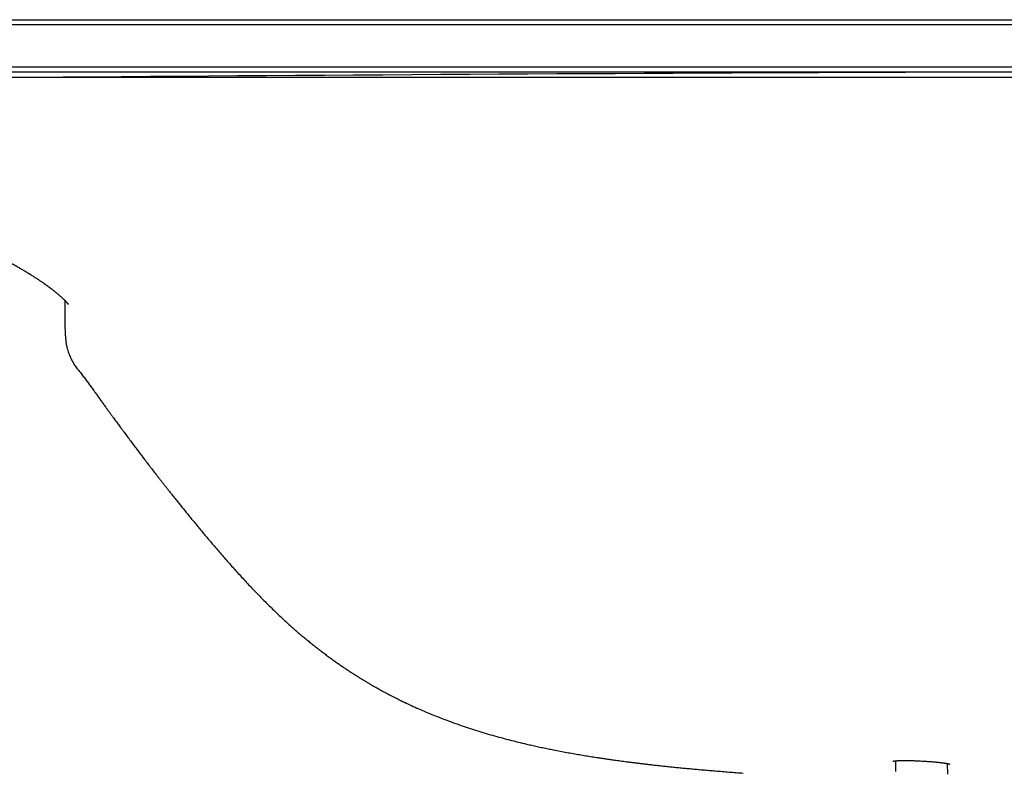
# Model space of a CAD drawing. Header units: millimetres. Extents: x 8 to 947, y 12 to 569.
# Tile 8 of 25: x 324 to 418, y 497 to 569. Entities that reach past the tile are written whole.
import ezdxf

# ---------------------------------------------------------------- set-up
doc = ezdxf.new("R2010")
doc.units = ezdxf.units.MM

msp = doc.modelspace()

# ---------------------------------------------------------------- linework, layer by layer
at = {"color": 7, "linetype": 'Continuous', "lineweight": 30}
for p, q in [((320.5, 568.76), (650.5, 568.76)), ((650.5, 568.26), (320.5, 568.26)), ((320.5, 564.26), (650.5, 564.26)), ((650.5, 563.76), (320.5, 563.76)), ((320.406, 563.26), (650.594, 563.26)), ((328.559, 563.26), (328.549, 563.26)), ((328.861, 563.263), (328.854, 563.262)), ((329.852, 535.425), (329.851, 535.424)), ((408.018, 497.973), (408.012, 497.112)), ((410.395, 497.959), (410.552, 497.951)), ((412.991, 496.683), (412.984, 497.707)), ((408.012, 497.112), (408.011, 496.952))]:
    msp.add_line(p, q, dxfattribs=at)
msp.add_arc((485.5, -19436.124), 20000, 90.1953684, 90.449789, dxfattribs=at)
for points, knots in [([(328.996, 563.264), (328.995, 563.264), (328.992, 563.264), (328.972, 563.263), (328.94, 563.263), (328.903, 563.263), (328.872, 563.263), (328.861, 563.263)], [0, 0, 0, 0, 0.218969, 0.437573, 0.655939, 0.87419, 1, 1, 1, 1]), ([(323.104, 545.729), (323.137, 545.712), (323.198, 545.679), (323.285, 545.632), (323.361, 545.591), (323.429, 545.554), (323.494, 545.518), (323.557, 545.484), (323.617, 545.452), (323.678, 545.418), (323.74, 545.384), (323.806, 545.347), (323.868, 545.312), (323.93, 545.277), (323.998, 545.239), (324.07, 545.197), (324.165, 545.143), (324.277, 545.079), (324.4, 545.008), (324.518, 544.94), (324.628, 544.875), (324.731, 544.814), (324.821, 544.76), (324.894, 544.716), (324.951, 544.682), (324.996, 544.655), (325.034, 544.632), (325.066, 544.612), (325.093, 544.596), (325.115, 544.582), (325.137, 544.569), (325.165, 544.552), (325.201, 544.529), (325.248, 544.5), (325.305, 544.465), (325.371, 544.424), (325.442, 544.38), (325.541, 544.318), (325.663, 544.241), (325.805, 544.149), (325.94, 544.062), (326.069, 543.977), (326.187, 543.898), (326.297, 543.824), (326.399, 543.755), (326.502, 543.685), (326.584, 543.628), (326.643, 543.587), (326.679, 543.562), (326.71, 543.54), (326.735, 543.522), (326.755, 543.508), (326.775, 543.494), (326.798, 543.478), (326.828, 543.456), (326.866, 543.43), (326.909, 543.398), (326.956, 543.364), (327.003, 543.33), (327.048, 543.297), (327.091, 543.266), (327.13, 543.237), (327.166, 543.211), (327.197, 543.187), (327.223, 543.168), (327.246, 543.151), (327.272, 543.131), (327.308, 543.104), (327.356, 543.068), (327.411, 543.026), (327.472, 542.979), (327.538, 542.928), (327.602, 542.877), (327.662, 542.829), (327.715, 542.787), (327.764, 542.748), (327.81, 542.711), (327.853, 542.675), (327.896, 542.64), (327.94, 542.603), (327.986, 542.564), (328.042, 542.517), (328.107, 542.461), (328.185, 542.393), (328.261, 542.325), (328.339, 542.255), (328.399, 542.199), (328.445, 542.156), (328.477, 542.125), (328.509, 542.094), (328.536, 542.068), (328.559, 542.047), (328.576, 542.03), (328.594, 542.012), (328.613, 541.993), (328.631, 541.974), (328.648, 541.958), (328.666, 541.939), (328.689, 541.916), (328.717, 541.887), (328.746, 541.856), (328.773, 541.828), (328.793, 541.805), (328.808, 541.789), (328.818, 541.778), (328.828, 541.766), (328.84, 541.754), (328.85, 541.742), (328.86, 541.731), (328.868, 541.721), (328.879, 541.709), (328.89, 541.695), (328.902, 541.682), (328.912, 541.67), (328.922, 541.658), (328.932, 541.645), (328.942, 541.632), (328.952, 541.621), (328.959, 541.611), (328.965, 541.603), (328.97, 541.597), (328.977, 541.588), (328.984, 541.578), (328.989, 541.57), (328.989, 541.571), (328.989, 541.571)], [0, 0, 0, 0, 0.011674, 0.022015, 0.031169, 0.039272, 0.046455, 0.054668, 0.061759, 0.067957, 0.07671, 0.084421, 0.091752, 0.099242, 0.10732, 0.116316, 0.125715, 0.142027, 0.157143, 0.171057, 0.185402, 0.19818, 0.209386, 0.219015, 0.225457, 0.230965, 0.235752, 0.239847, 0.243252, 0.245964, 0.248299, 0.251629, 0.256355, 0.26235, 0.269616, 0.278154, 0.287641, 0.297037, 0.316601, 0.335385, 0.353386, 0.370607, 0.387759, 0.401744, 0.415991, 0.430502, 0.445163, 0.45106, 0.456216, 0.46063, 0.464302, 0.46723, 0.469648, 0.472949, 0.477363, 0.482892, 0.489537, 0.496822, 0.503914, 0.510797, 0.51747, 0.523402, 0.529141, 0.534192, 0.538328, 0.541557, 0.544693, 0.551079, 0.558781, 0.56775, 0.57781, 0.588951, 0.6006, 0.610658, 0.61997, 0.628429, 0.636699, 0.644427, 0.651977, 0.660355, 0.669475, 0.678, 0.692717, 0.707762, 0.725741, 0.741227, 0.758498, 0.766917, 0.774369, 0.782171, 0.790768, 0.795029, 0.799554, 0.804381, 0.809607, 0.815155, 0.819978, 0.823761, 0.830783, 0.840505, 0.850052, 0.858577, 0.867891, 0.871826, 0.875185, 0.879209, 0.884149, 0.888787, 0.892489, 0.896044, 0.900451, 0.906884, 0.912362, 0.917474, 0.922973, 0.92918, 0.936504, 0.943511, 0.949328, 0.954306, 0.959204, 0.964068, 0.976983, 0.991507, 1, 1, 1, 1]), ([(328.711, 538.568), (328.711, 538.625), (328.71, 538.746), (328.708, 538.927), (328.706, 539.123), (328.704, 539.332), (328.703, 539.554), (328.7, 539.79), (328.698, 540.04), (328.696, 540.303), (328.694, 540.579), (328.691, 540.869), (328.688, 541.173), (328.686, 541.49), (328.683, 541.742), (328.682, 541.887), (328.682, 541.923)], [0, 0, 0, 0, 0.041177, 0.087834, 0.139982, 0.197628, 0.260778, 0.329436, 0.403605, 0.483288, 0.568487, 0.659204, 0.755441, 0.857198, 0.964476, 1, 1, 1, 1]), ([(328.715, 538.566), (328.717, 538.504), (328.721, 538.371), (328.736, 538.168), (328.76, 537.958), (328.792, 537.752), (328.837, 537.53), (328.895, 537.295), (328.971, 537.047), (329.056, 536.81), (329.149, 536.584), (329.249, 536.369), (329.356, 536.163), (329.471, 535.966), (329.591, 535.777), (329.717, 535.596), (329.807, 535.482), (329.851, 535.424)], [0, 0, 0, 0, 0.054946, 0.117643, 0.17974, 0.24104, 0.301357, 0.378912, 0.454975, 0.529621, 0.600749, 0.670381, 0.73864, 0.805639, 0.871477, 0.936239, 1, 1, 1, 1]), ([(329.851, 535.424), (329.948, 535.301), (330.141, 535.058), (330.421, 534.693), (330.691, 534.335), (330.95, 533.984), (331.2, 533.641), (331.442, 533.307), (331.675, 532.983), (331.903, 532.665), (332.127, 532.353), (332.346, 532.049), (332.557, 531.756), (332.76, 531.476), (332.954, 531.208), (333.131, 530.964), (333.293, 530.743), (333.438, 530.543), (333.578, 530.352), (333.711, 530.171), (333.838, 529.998), (333.958, 529.835), (334.246, 529.445), (334.711, 528.82), (335.358, 527.958), (336.018, 527.088), (336.687, 526.213), (337.191, 525.562), (337.524, 525.133), (337.687, 524.925), (337.856, 524.708), (338.033, 524.483), (338.217, 524.248), (338.409, 524.005), (338.615, 523.743), (338.837, 523.464), (339.074, 523.165), (339.321, 522.856), (339.577, 522.536), (339.843, 522.206), (340.118, 521.866), (340.403, 521.515), (340.697, 521.154), (341.001, 520.783), (341.314, 520.404), (341.634, 520.018), (341.963, 519.625), (342.302, 519.223), (342.653, 518.808), (343.017, 518.382), (343.394, 517.944), (343.782, 517.497), (344.181, 517.04), (344.59, 516.578), (345.008, 516.11), (345.437, 515.638), (345.879, 515.158), (346.302, 514.704), (346.707, 514.278), (347.09, 513.881), (347.483, 513.479), (347.885, 513.074), (348.295, 512.669), (348.712, 512.264), (349.138, 511.858), (349.527, 511.494), (349.776, 511.267), (349.878, 511.174)], [0, 0, 0, 0, 0.014953, 0.02956, 0.043803, 0.057668, 0.071143, 0.084218, 0.096885, 0.109137, 0.121524, 0.133444, 0.144892, 0.155867, 0.166365, 0.176385, 0.184593, 0.192447, 0.199948, 0.207095, 0.213888, 0.220327, 0.226454, 0.26006, 0.294441, 0.329114, 0.364088, 0.399371, 0.40747, 0.415828, 0.424557, 0.433655, 0.443124, 0.452964, 0.463174, 0.474834, 0.486943, 0.499501, 0.512507, 0.525957, 0.539852, 0.554193, 0.56898, 0.584214, 0.599895, 0.615731, 0.632, 0.648702, 0.665838, 0.683732, 0.702077, 0.720875, 0.740125, 0.759831, 0.779638, 0.799894, 0.820599, 0.841754, 0.859001, 0.876537, 0.894363, 0.912479, 0.930888, 0.949256, 0.96791, 0.986856, 1, 1, 1, 1]), ([(349.877, 511.174), (349.938, 511.118), (350.128, 510.945), (350.447, 510.662), (350.831, 510.326), (351.209, 510.003), (351.581, 509.691), (351.948, 509.389), (352.319, 509.09), (352.696, 508.792), (353.077, 508.497), (353.45, 508.214), (353.814, 507.943), (354.171, 507.684), (354.518, 507.435), (354.856, 507.198), (355.186, 506.971), (355.506, 506.755), (355.815, 506.55), (356.112, 506.356), (356.399, 506.172), (356.676, 505.997), (356.944, 505.83), (357.204, 505.671), (357.456, 505.52), (357.696, 505.376), (357.927, 505.242), (358.218, 505.073), (358.576, 504.87), (359.034, 504.617), (359.526, 504.353), (360.053, 504.079), (360.631, 503.789), (361.261, 503.483), (361.945, 503.166), (362.64, 502.856), (363.345, 502.556), (364.057, 502.265), (364.774, 501.984), (365.519, 501.705), (366.292, 501.428), (367.093, 501.155), (367.897, 500.894), (368.704, 500.645), (369.512, 500.408), (370.322, 500.183), (371.133, 499.969), (371.946, 499.765), (372.66, 499.595), (373.275, 499.454), (373.79, 499.34), (374.305, 499.229), (374.819, 499.122), (375.374, 499.01), (375.967, 498.895), (376.597, 498.777), (377.215, 498.666), (377.822, 498.561), (378.418, 498.462), (379.002, 498.368), (379.447, 498.298), (379.756, 498.251), (379.935, 498.224), (380.119, 498.197), (380.311, 498.169), (380.513, 498.139), (380.724, 498.109), (380.953, 498.076), (381.199, 498.042), (381.464, 498.005), (381.74, 497.968), (382.028, 497.929), (382.339, 497.888), (382.675, 497.845), (383.037, 497.799), (383.413, 497.752), (383.803, 497.705), (384.208, 497.657), (384.626, 497.608), (385.06, 497.559), (385.507, 497.51), (385.969, 497.46), (386.445, 497.41), (386.935, 497.36), (387.44, 497.309), (387.959, 497.259), (388.492, 497.209), (389.04, 497.159), (389.611, 497.108), (390.206, 497.057), (390.825, 497.005), (391.46, 496.954), (392.111, 496.902), (392.777, 496.852), (393.226, 496.818), (393.453, 496.802)], [0, 0, 0, 0, 0.0053056, 0.0164315, 0.0273043, 0.0379256, 0.0482969, 0.0584195, 0.0682948, 0.0788736, 0.0891563, 0.0991444, 0.1088394, 0.1182424, 0.1273545, 0.1361769, 0.1447104, 0.1529559, 0.160914, 0.1684509, 0.1757116, 0.1826967, 0.1894063, 0.1959553, 0.2022192, 0.2081982, 0.2138924, 0.2193031, 0.2297366, 0.2402333, 0.2528144, 0.2654915, 0.2782637, 0.2942262, 0.3103283, 0.3265662, 0.3429353, 0.3593645, 0.3757992, 0.3922347, 0.4103087, 0.4283714, 0.446416, 0.464436, 0.482426, 0.5003433, 0.5182396, 0.5361321, 0.554024, 0.5652714, 0.5765204, 0.5877716, 0.5990082, 0.610108, 0.6240334, 0.6376991, 0.6511058, 0.664254, 0.6771442, 0.6897768, 0.7021518, 0.7059796, 0.7097895, 0.713738, 0.7178881, 0.7222397, 0.7267929, 0.7315478, 0.737011, 0.7427182, 0.7486695, 0.7548649, 0.7613046, 0.7687803, 0.7765606, 0.7846453, 0.7930346, 0.8017285, 0.8107269, 0.8200299, 0.8296375, 0.8395495, 0.8497659, 0.8602865, 0.8711111, 0.8822396, 0.8936715, 0.9054066, 0.9174443, 0.9303794, 0.9436454, 0.9572415, 0.9711667, 0.98542, 1, 1, 1, 1]), ([(407.76, 497.935), (407.76, 497.935), (407.759, 497.935), (407.765, 497.937), (407.773, 497.939), (407.788, 497.942), (407.808, 497.946), (407.833, 497.951), (407.863, 497.955), (407.893, 497.959), (407.92, 497.963), (407.942, 497.965), (407.962, 497.968), (407.982, 497.97), (408.005, 497.972), (408.032, 497.974), (408.063, 497.977), (408.1, 497.98), (408.147, 497.983), (408.2, 497.987), (408.259, 497.99), (408.314, 497.992), (408.365, 497.994), (408.413, 497.996), (408.471, 497.998), (408.543, 497.999), (408.635, 498.001), (408.738, 498.002), (408.845, 498.003), (408.955, 498.003), (409.067, 498.002), (409.191, 498.001), (409.326, 497.999), (409.465, 497.996), (409.605, 497.992), (409.747, 497.988), (409.897, 497.982), (410.055, 497.976), (410.223, 497.968), (410.337, 497.962), (410.395, 497.959)], [0, 0, 0, 0, 0.0122211, 0.033751, 0.0526054, 0.0735593, 0.0978969, 0.1230727, 0.1482391, 0.1732139, 0.1886259, 0.2025159, 0.2148777, 0.2258971, 0.2382609, 0.2525609, 0.2690014, 0.2875854, 0.3073081, 0.3351625, 0.3604308, 0.3831071, 0.4031864, 0.4208214, 0.43865, 0.4675203, 0.4989479, 0.5329345, 0.5694792, 0.6006267, 0.6342297, 0.6704955, 0.7094322, 0.7510492, 0.7877871, 0.8264036, 0.8669109, 0.9093268, 0.9536771, 1, 1, 1, 1]), ([(410.395, 497.96), (410.395, 497.959), (410.395, 497.959), (410.395, 497.959), (410.395, 497.959)], [0, 0, 0, 0, 0.733601, 1, 1, 1, 1]), ([(410.552, 497.951), (410.552, 497.951), (410.552, 497.95), (410.552, 497.951), (410.552, 497.952)], [0, 0, 0, 0, 0.2717306, 1, 1, 1, 1]), ([(410.552, 497.951), (410.609, 497.948), (410.72, 497.942), (410.882, 497.932), (411.037, 497.922), (411.183, 497.912), (411.322, 497.902), (411.46, 497.891), (411.597, 497.88), (411.732, 497.868), (411.855, 497.857), (411.967, 497.846), (412.078, 497.835), (412.188, 497.823), (412.296, 497.811), (412.395, 497.799), (412.484, 497.788), (412.566, 497.777), (412.645, 497.766), (412.722, 497.754), (412.788, 497.744), (412.843, 497.734), (412.884, 497.727), (412.92, 497.721), (412.949, 497.715), (412.972, 497.711), (412.992, 497.707), (413.013, 497.702), (413.038, 497.697), (413.068, 497.69), (413.098, 497.683), (413.125, 497.677), (413.146, 497.671), (413.163, 497.666), (413.177, 497.662), (413.188, 497.659), (413.197, 497.656), (413.202, 497.654), (413.206, 497.652), (413.205, 497.653), (413.205, 497.653)], [0, 0, 0, 0, 0.044489, 0.087235, 0.128254, 0.167551, 0.205128, 0.240984, 0.281733, 0.319997, 0.355773, 0.389061, 0.419977, 0.456796, 0.491931, 0.525379, 0.557137, 0.587207, 0.616955, 0.649047, 0.683547, 0.703917, 0.724423, 0.742881, 0.759103, 0.770283, 0.780876, 0.793257, 0.807585, 0.829084, 0.852419, 0.873785, 0.892984, 0.910045, 0.926137, 0.94195, 0.955607, 0.970819, 0.988436, 1, 1, 1, 1])]:
    msp.add_open_spline(points, degree=3, knots=knots, dxfattribs=at)

doc.saveas('drawing.dxf')
